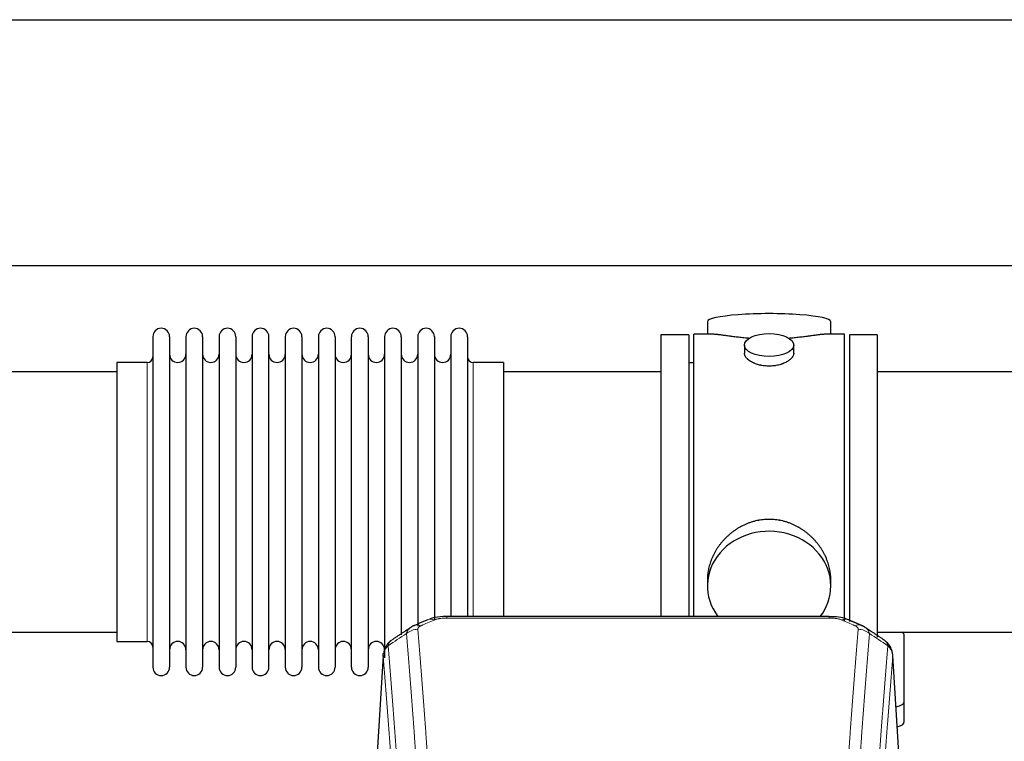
# Model space of a CAD drawing. Header units: inches. Extents: x 0 to 23760, y -13 to 16800.
# Tile 237 of 256: x 17471 to 18072, y 14604 to 15044. Entities that reach past the tile are written whole.
import ezdxf

# ---------------------------------------------------------------- set-up
doc = ezdxf.new("R2010")
doc.units = ezdxf.units.IN
doc.layers.add('1', color=7, linetype='Continuous', true_color=0xffffff)

msp = doc.modelspace()

# ---------------------------------------------------------------- linework, layer by layer
at = {"layer": '1', "color": 2, "linetype": 'Continuous', "lineweight": 25}
for p, q in [((17237.902, 15043.991), (21379.668, 15043.991)), ((17305.7, 14893.991), (21379.668, 14893.991)), ((17891.028, 14859.649), (17891.028, 14852.028)), ((17966.308, 14852.028), (17966.308, 14859.649)), ((17552.668, 14850.498), (17552.668, 14648.698)), ((17562.868, 14850.498), (17562.868, 14648.698)), ((17572.868, 14850.498), (17572.868, 14648.698)), ((17583.068, 14850.498), (17583.068, 14648.698)), ((17593.068, 14850.498), (17593.068, 14648.698)), ((17603.268, 14850.498), (17603.268, 14648.698)), ((17613.268, 14850.498), (17613.268, 14648.698)), ((17623.468, 14648.698), (17623.468, 14850.498)), ((17633.468, 14850.498), (17633.468, 14648.698)), ((17643.668, 14850.498), (17643.668, 14648.698)), ((17653.668, 14850.498), (17653.668, 14796.189)), ((17663.868, 14850.498), (17663.868, 14796.189)), ((17673.868, 14796.189), (17673.868, 14850.498)), ((17684.068, 14850.498), (17684.068, 14796.189)), ((17694.068, 14850.498), (17694.068, 14796.189)), ((17704.268, 14850.498), (17704.268, 14796.189)), ((17714.268, 14850.498), (17714.268, 14796.189)), ((17724.468, 14850.498), (17724.468, 14796.189)), ((17734.468, 14850.498), (17734.468, 14796.189)), ((17744.668, 14850.498), (17744.668, 14796.189)), ((17879.668, 14851.598), (17862.668, 14851.598)), ((17862.668, 14851.598), (17862.668, 14749.598)), ((17879.668, 14851.598), (17879.668, 14749.598)), ((17894.015, 14852.028), (17882.668, 14852.028)), ((17882.668, 14749.598), (17882.668, 14852.028)), ((17974.668, 14852.028), (17963.372, 14852.028)), ((17974.668, 14749.598), (17974.668, 14852.028)), ((17994.668, 14851.598), (17977.668, 14851.598)), ((17977.668, 14851.598), (17977.668, 14676.65)), ((17994.668, 14851.598), (17994.668, 14667.067)), ((17913.62, 14845.395), (17913.62, 14840.43)), ((17943.716, 14840.453), (17943.716, 14845.395)), ((17549.168, 14834.748), (17530.668, 14834.748)), ((17530.668, 14834.748), (17530.668, 14664.448)), ((17766.668, 14834.748), (17748.168, 14834.748)), ((17766.668, 14834.748), (17766.668, 14788.916)), ((17882.668, 14834.598), (17879.668, 14834.598)), ((17530.668, 14829.098), (17434.668, 14829.098)), ((17862.668, 14829.098), (17766.668, 14829.098)), ((18090.668, 14829.098), (17994.668, 14829.098)), ((17653.668, 14796.189), (17653.668, 14648.698)), ((17663.868, 14796.189), (17663.868, 14648.698)), ((17673.868, 14648.698), (17673.868, 14796.189)), ((17684.068, 14796.189), (17684.068, 14648.698)), ((17694.068, 14796.189), (17694.068, 14654.44)), ((17704.268, 14796.189), (17704.268, 14668.43)), ((17714.268, 14796.189), (17714.268, 14673.715)), ((17724.468, 14796.189), (17724.468, 14677.408)), ((17734.468, 14796.189), (17734.468, 14679.679)), ((17744.668, 14796.189), (17744.668, 14679.679)), ((17766.668, 14788.916), (17766.668, 14679.678)), ((17862.668, 14749.598), (17862.668, 14679.68)), ((17879.668, 14749.598), (17879.668, 14679.68)), ((17882.668, 14679.678), (17882.668, 14749.598)), ((17974.668, 14676.999), (17974.668, 14749.598)), ((17891.028, 14702.369), (17891.028, 14698.344)), ((17966.308, 14698.344), (17966.308, 14702.367)), ((17965.254, 14679.683), (17732.082, 14679.683)), ((17434.668, 14670.098), (17530.668, 14670.098)), ((17994.668, 14670.098), (18090.668, 14670.098)), ((17530.668, 14664.448), (17549.168, 14664.448)), ((18011.168, 14627.999), (18011.168, 14668.072)), ((17693.15, 14655.886), (17687.9, 14569.25)), ((18009.436, 14569.25), (18004.186, 14655.887)), ((18011.168, 14615.58), (18011.168, 14627.999))]:
    msp.add_line(p, q, dxfattribs=at)
at = {"layer": '1', "color": 110, "linetype": 'Continuous', "lineweight": 13}
for p, q in [((17549.168, 14834.748), (17549.168, 14664.448)), ((17748.168, 14834.748), (17748.168, 14788.916)), ((17748.168, 14788.916), (17748.168, 14679.678)), ((17732.082, 14679.683), (17732.082, 14678.73)), ((17965.254, 14678.73), (17732.082, 14678.73)), ((17965.254, 14679.681), (17965.254, 14678.73)), ((17693.152, 14655.264), (17687.904, 14568.675)), ((18009.432, 14568.675), (18004.184, 14655.264))]:
    msp.add_line(p, q, dxfattribs=at)
at = {"layer": '1', "color": 2, "linetype": 'Continuous', "lineweight": 25}
for centre, radius, start, end in [((17557.768, 14850.498), 5.1, 0, 180), ((17577.968, 14850.498), 5.1, 0, 180), ((17598.168, 14850.498), 5.1, 0, 180), ((17618.368, 14850.498), 5.1, 0, 180), ((17638.568, 14850.498), 5.1, 0, 180), ((17658.768, 14850.498), 5.1, 0, 180), ((17678.968, 14850.498), 5.1, 0, 180), ((17699.168, 14850.498), 5.1, 0, 180), ((17719.368, 14850.498), 5.1, 0, 180), ((17739.568, 14850.498), 5.1, 0, 180), ((17567.868, 14839.748), 5, 180, 0), ((17588.068, 14839.748), 5, 180, 0), ((17608.268, 14839.748), 5, 180, 0), ((17628.468, 14839.748), 5, 180, 0), ((17648.668, 14839.748), 5, 180, 0), ((17668.868, 14839.748), 5, 180, 0), ((17689.068, 14839.748), 5, 180, 0), ((17709.268, 14839.748), 5, 180, 0), ((17729.468, 14839.748), 5, 180, 0), ((17549.168, 14838.248), 3.5, 270, 0), ((17748.168, 14838.248), 3.5, 180, 270), ((17549.168, 14660.948), 3.5, 0, 90), ((17567.868, 14659.448), 5, 0, 180), ((17588.068, 14659.448), 5, 0, 180), ((17608.268, 14659.448), 5, 0, 180), ((17628.468, 14659.448), 5, 0, 180), ((17648.668, 14659.448), 5, 0, 180), ((17668.868, 14659.448), 5, 0, 180), ((17689.068, 14659.448), 5, 0, 180), ((17557.768, 14648.698), 5.1, 180, 0), ((17577.968, 14648.698), 5.1, 180, 0), ((17598.168, 14648.698), 5.1, 180, 0), ((17618.368, 14648.698), 5.1, 180, 0), ((17638.568, 14648.698), 5.1, 180, 0), ((17658.768, 14648.698), 5.1, 180, 0), ((17678.968, 14648.698), 5.1, 180, 0)]:
    msp.add_arc(centre, radius, start, end, dxfattribs=at)
for centre, major_axis, ratio, start_param, end_param in [((17928.668, 14859.649), (37.64, 0), 0.1305262, 0, 3.1415927), ((17928.668, 14698.344), (37.64, 0), 0.8870108, 0, 3.7346664), ((17928.668, 14698.344), (37.64, 0), 0.8870108, 5.6900133, 6.2831853), ((18003.168, 14668.072), (-8, 0), 0.4617486, 3.1415927, 3.722063), ((18003.168, 14627.999), (-8, 0), 0.4617486, 1.9439586, 3.1415927), ((18003.168, 14615.58), (-8, 0), 0.4617486, 2.0459273, 3.1415927)]:
    msp.add_ellipse(centre, major_axis=major_axis, ratio=ratio, start_param=start_param, end_param=end_param, dxfattribs=at)
msp.add_ellipse((17928.668, 14845.395), major_axis=(15.048, 0), ratio=0.4617486, dxfattribs=at)
at = {"layer": '1', "color": 110, "linetype": 'Continuous', "lineweight": 13}
for centre, major_axis, ratio, start_param, end_param in [((17724.324, 14668.521), (3.953, -9.186), 0.6419268, 2.5510147, 3.1418997), ((17973.013, 14668.521), (-3.953, -9.186), 0.6419268, 3.1410059, 3.7321706), ((17714.343, 14662.87), (-9.964, -0.842), 0.9013977, 4.6363308, 5.3961502), ((17716.315, 14665.063), (3.975, -9.176), 0.6408251, 2.5472213, 3.141301), ((17981.021, 14665.063), (3.975, 9.176), 0.6408251, 0.0010737, 0.5943713), ((17982.994, 14662.87), (-9.964, 0.842), 0.9013977, 4.0286278, 4.7884472)]:
    msp.add_ellipse(centre, major_axis=major_axis, ratio=ratio, start_param=start_param, end_param=end_param, dxfattribs=at)
at = {"layer": '1', "color": 2, "linetype": 'Continuous', "lineweight": 25}
for points, knots in [([(17916.796, 14849.44), (17916.794, 14849.44), (17916.791, 14849.44), (17916.715, 14849.446), (17916.641, 14849.452), (17916.494, 14849.464), (17916.273, 14849.482), (17915.468, 14849.549), (17914.172, 14849.665), (17912.49, 14849.833), (17910.853, 14850.01), (17909.26, 14850.195), (17907.71, 14850.385), (17906.706, 14850.514), (17906.088, 14850.594), (17905.965, 14850.611), (17905.72, 14850.643), (17905.355, 14850.691), (17904.996, 14850.739), (17904.287, 14850.834), (17903.363, 14850.959), (17902.041, 14851.139), (17900.783, 14851.31), (17899.589, 14851.469), (17898.835, 14851.566), (17898.286, 14851.634), (17898.016, 14851.667), (17897.751, 14851.698), (17897.577, 14851.719), (17897.49, 14851.729), (17897.06, 14851.778), (17896.4, 14851.85), (17895.492, 14851.934), (17894.664, 14851.994), (17894.027, 14852.022), (17893.671, 14852.027), (17893.549, 14852.028)], [0, 0, 0, 0, 0.0002215, 0.0002215, 0.0071429, 0.0071429, 0.0140642, 0.027907, 0.083278, 0.1386489, 0.1940199, 0.2493909, 0.3047619, 0.3601329, 0.3601329, 0.3739756, 0.3739756, 0.3878184, 0.4155039, 0.4155039, 0.4708749, 0.5262458, 0.5816168, 0.6369878, 0.6923588, 0.6923588, 0.7200443, 0.733887, 0.733887, 0.7477298, 0.7477298, 0.8031008, 0.8584718, 0.9138427, 0.9692137, 1, 1, 1, 1]), ([(17963.793, 14852.028), (17963.668, 14852.028), (17963.311, 14852.022), (17962.67, 14851.993), (17961.838, 14851.934), (17961.227, 14851.877), (17960.828, 14851.836), (17960.748, 14851.828), (17960.585, 14851.811), (17960.339, 14851.785), (17960.086, 14851.756), (17959.572, 14851.698), (17958.865, 14851.613), (17957.737, 14851.468), (17956.542, 14851.309), (17955.281, 14851.137), (17954.395, 14851.016), (17953.714, 14850.924), (17953.369, 14850.877), (17953.017, 14850.83), (17952.781, 14850.798), (17952.663, 14850.782), (17952.068, 14850.702), (17951.101, 14850.574), (17949.604, 14850.382), (17948.06, 14850.193), (17946.469, 14850.008), (17944.831, 14849.831), (17943.707, 14849.719), (17942.851, 14849.638), (17942.42, 14849.599), (17941.984, 14849.56), (17941.766, 14849.541), (17941.693, 14849.535), (17941.547, 14849.522), (17941.26, 14849.498), (17940.972, 14849.474), (17940.757, 14849.457)], [0, 0, 0, 0, 0.0313476, 0.0871263, 0.142905, 0.1986836, 0.1986836, 0.2126283, 0.2126283, 0.226573, 0.2544623, 0.2544623, 0.310241, 0.3660196, 0.4217983, 0.477577, 0.5333556, 0.5333556, 0.561245, 0.5751896, 0.5751896, 0.5891343, 0.5891343, 0.644913, 0.7006917, 0.7564703, 0.812249, 0.8680277, 0.9238063, 0.9238063, 0.9516957, 0.9656403, 0.9656403, 0.9726127, 0.9726127, 0.979585, 1, 1, 1, 1]), ([(17928.668, 14832.521), (17928.17, 14832.521), (17927.677, 14832.535), (17926.698, 14832.593), (17926.213, 14832.635), (17925.25, 14832.749), (17924.773, 14832.819), (17924.182, 14832.924), (17924.005, 14832.957), (17923.828, 14832.992), (17923.711, 14833.016), (17923.652, 14833.028), (17923.36, 14833.089), (17923.129, 14833.141), (17922.446, 14833.307), (17922.003, 14833.429), (17921.139, 14833.696), (17920.719, 14833.84), (17920.105, 14834.074), (17919.904, 14834.155), (17919.606, 14834.28), (17919.508, 14834.323), (17919.361, 14834.387), (17919.313, 14834.409), (17919.216, 14834.453), (17918.783, 14834.651), (17918.373, 14834.858), (17917.68, 14835.243), (17917.351, 14835.442), (17916.729, 14835.855), (17916.436, 14836.068), (17916.092, 14836.342), (17916.025, 14836.398), (17915.892, 14836.509), (17915.827, 14836.565), (17915.636, 14836.734), (17915.514, 14836.846), (17915.166, 14837.187), (17914.957, 14837.416), (17914.581, 14837.88), (17914.416, 14838.113), (17914.2, 14838.467), (17914.134, 14838.585), (17914.059, 14838.733), (17914.044, 14838.763), (17914.015, 14838.822), (17914.001, 14838.852), (17913.96, 14838.941), (17913.935, 14839.001), (17913.814, 14839.296), (17913.741, 14839.531), (17913.645, 14839.994), (17913.621, 14840.224), (17913.62, 14840.454), (17913.62, 14840.457), (17913.62, 14840.46)], [0, 0, 0, 0, 0.0624454, 0.0624454, 0.1248907, 0.1248907, 0.1873361, 0.1873361, 0.2029474, 0.2107531, 0.2107531, 0.2185588, 0.2185588, 0.2497814, 0.2497814, 0.3122268, 0.3122268, 0.3746722, 0.3746722, 0.4058948, 0.4058948, 0.4215062, 0.4215062, 0.4293119, 0.4293119, 0.4371175, 0.4995629, 0.4995629, 0.5620082, 0.5620082, 0.6244536, 0.6244536, 0.6400649, 0.6400649, 0.6556763, 0.6556763, 0.686899, 0.686899, 0.7493443, 0.7493443, 0.8117897, 0.8117897, 0.8430124, 0.8430124, 0.850818, 0.850818, 0.8586237, 0.8586237, 0.874235, 0.874235, 0.9366804, 0.9366804, 0.9991258, 0.9991258, 1, 1, 1, 1]), ([(17943.716, 14840.456), (17943.716, 14840.228), (17943.692, 14839.999), (17943.596, 14839.536), (17943.525, 14839.302), (17943.334, 14838.833), (17943.215, 14838.598), (17943.036, 14838.302), (17942.999, 14838.243), (17942.94, 14838.154), (17942.921, 14838.124), (17942.88, 14838.065), (17942.778, 14837.917), (17942.666, 14837.771), (17942.384, 14837.421), (17942.174, 14837.192), (17941.713, 14836.739), (17941.461, 14836.517), (17941.052, 14836.189), (17940.91, 14836.08), (17940.69, 14835.92), (17940.615, 14835.866), (17940.462, 14835.76), (17940.385, 14835.707), (17939.993, 14835.447), (17939.663, 14835.247), (17938.971, 14834.862), (17938.608, 14834.678), (17937.851, 14834.328), (17937.457, 14834.161), (17936.994, 14833.984), (17936.942, 14833.964), (17936.839, 14833.926), (17936.786, 14833.906), (17936.629, 14833.849), (17936.313, 14833.737), (17935.992, 14833.632), (17935.342, 14833.431), (17934.899, 14833.309), (17933.994, 14833.09), (17933.533, 14832.992), (17932.825, 14832.865), (17932.587, 14832.826), (17932.226, 14832.773), (17932.105, 14832.756), (17931.863, 14832.723), (17931.741, 14832.708), (17931.134, 14832.636), (17930.645, 14832.593), (17929.661, 14832.535), (17929.166, 14832.521), (17928.668, 14832.521)], [0, 0, 0, 0, 0.0621483, 0.0621483, 0.1246718, 0.1246718, 0.1871952, 0.1871952, 0.2028261, 0.2028261, 0.2106415, 0.2106415, 0.2184569, 0.2497186, 0.2497186, 0.3122421, 0.3122421, 0.3747655, 0.3747655, 0.4060273, 0.4060273, 0.4216581, 0.4216581, 0.437289, 0.437289, 0.4998124, 0.4998124, 0.5623359, 0.5623359, 0.6248593, 0.6248593, 0.6326748, 0.6326748, 0.6404902, 0.6404902, 0.656121, 0.6873828, 0.6873828, 0.7499062, 0.7499062, 0.8124297, 0.8124297, 0.8436914, 0.8436914, 0.8593222, 0.8593222, 0.8749531, 0.8749531, 0.9374766, 0.9374766, 1, 1, 1, 1]), ([(17966.308, 14702.332), (17966.307, 14702.864), (17966.292, 14703.401), (17966.248, 14704.22), (17966.224, 14704.569), (17966.194, 14704.921), (17966.181, 14705.062), (17966.175, 14705.132), (17966.154, 14705.343), (17966.082, 14706.047), (17965.909, 14707.31), (17965.588, 14708.988), (17965.18, 14710.657), (17964.684, 14712.319), (17964.1, 14713.972), (17963.652, 14715.068), (17963.354, 14715.751), (17963.293, 14715.888), (17963.17, 14716.16), (17962.983, 14716.568), (17962.789, 14716.972), (17962.391, 14717.775), (17961.836, 14718.834), (17960.927, 14720.385), (17959.944, 14721.9), (17958.887, 14723.377), (17958.133, 14724.337), (17957.548, 14725.047), (17957.35, 14725.282), (17957.048, 14725.631), (17956.947, 14725.748), (17956.743, 14725.979), (17956.229, 14726.554), (17955.278, 14727.559), (17953.954, 14728.838), (17952.573, 14730.054), (17951.135, 14731.208), (17949.64, 14732.299), (17948.605, 14732.982), (17947.814, 14733.477), (17947.548, 14733.639), (17947.212, 14733.839), (17947.144, 14733.878), (17947.009, 14733.957), (17946.807, 14734.075), (17946.061, 14734.499), (17944.826, 14735.153), (17943.146, 14735.94), (17941.433, 14736.642), (17939.687, 14737.258), (17937.908, 14737.786), (17936.698, 14738.078), (17935.783, 14738.274), (17935.476, 14738.336), (17935.091, 14738.408), (17935.013, 14738.422), (17934.859, 14738.45), (17934.628, 14738.491), (17933.778, 14738.632), (17932.389, 14738.817), (17930.536, 14738.964), (17928.682, 14739.013), (17926.828, 14738.965), (17924.973, 14738.819), (17923.736, 14738.656), (17922.963, 14738.533), (17922.808, 14738.507), (17922.499, 14738.454), (17922.036, 14738.371), (17921.576, 14738.279), (17920.661, 14738.083), (17919.452, 14737.792), (17917.669, 14737.264), (17915.918, 14736.648), (17914.198, 14735.944), (17913.072, 14735.416), (17912.235, 14734.999), (17911.957, 14734.856), (17911.612, 14734.673), (17911.474, 14734.599), (17911.199, 14734.451), (17910.448, 14734.035), (17909.245, 14733.321), (17907.697, 14732.3), (17906.204, 14731.21), (17904.764, 14730.055), (17903.378, 14728.833), (17902.489, 14727.975), (17902, 14727.48), (17901.945, 14727.425), (17901.837, 14727.314), (17901.783, 14727.259), (17901.622, 14727.092), (17901.302, 14726.757), (17900.989, 14726.418), (17900.371, 14725.734), (17899.573, 14724.807), (17898.447, 14723.375), (17897.394, 14721.902), (17896.412, 14720.389), (17895.502, 14718.835), (17894.944, 14717.772), (17894.611, 14717.1), (17894.545, 14716.965), (17894.415, 14716.694), (17894.223, 14716.288), (17894.039, 14715.881), (17893.683, 14715.066), (17893.237, 14713.975), (17892.655, 14712.328), (17892.16, 14710.67), (17891.751, 14709.003), (17891.43, 14707.326), (17891.275, 14706.202), (17891.198, 14705.497), (17891.183, 14705.356), (17891.156, 14705.075), (17891.118, 14704.653), (17891.09, 14704.234), (17891.044, 14703.409), (17891.029, 14702.866), (17891.028, 14702.327)], [0, 0, 0, 0, 0.0151373, 0.0151373, 0.0229562, 0.0249109, 0.0249109, 0.0268656, 0.0268656, 0.030775, 0.0464127, 0.0620504, 0.0776881, 0.0933258, 0.1089635, 0.1246012, 0.1246012, 0.1285107, 0.1285107, 0.1324201, 0.1402389, 0.1402389, 0.1558766, 0.1715144, 0.1871521, 0.2027898, 0.2184275, 0.2184275, 0.2262463, 0.2262463, 0.2301558, 0.2301558, 0.2340652, 0.2497029, 0.2653406, 0.2809783, 0.296616, 0.3122537, 0.3278914, 0.3278914, 0.3357103, 0.3357103, 0.337665, 0.337665, 0.3396197, 0.3435291, 0.3591668, 0.3748045, 0.3904422, 0.4060799, 0.4217176, 0.4373554, 0.4373554, 0.4451742, 0.4451742, 0.4471289, 0.4471289, 0.4490836, 0.4529931, 0.4686308, 0.4842685, 0.4999062, 0.5155439, 0.5311816, 0.5468193, 0.5468193, 0.5507287, 0.5507287, 0.5546381, 0.562457, 0.562457, 0.5780947, 0.5937324, 0.6093701, 0.6250078, 0.6406455, 0.6406455, 0.6484644, 0.6484644, 0.6504191, 0.6523738, 0.6562832, 0.6719209, 0.6875586, 0.7031963, 0.7188341, 0.7344718, 0.7501095, 0.7501095, 0.7520642, 0.7520642, 0.7540189, 0.7540189, 0.7579283, 0.7657472, 0.7657472, 0.7813849, 0.7970226, 0.8126603, 0.828298, 0.8439357, 0.8595734, 0.8595734, 0.8634828, 0.8634828, 0.8673923, 0.8752111, 0.8752111, 0.8908488, 0.9064865, 0.9221242, 0.9377619, 0.9533996, 0.9690373, 0.9690373, 0.9729468, 0.9729468, 0.9768562, 0.984675, 0.984675, 1, 1, 1, 1]), ([(17733.382, 14679.666), (17732.154, 14679.708), (17728.712, 14679.629), (17724.633, 14679.265), (17722.133, 14678.297), (17721.63, 14678.072)], [0, 0, 0, 0, 0.2995251, 0.855667, 1, 1, 1, 1]), ([(17976.898, 14677.573), (17976.287, 14677.897), (17974.062, 14678.917), (17970.074, 14679.53), (17966.757, 14679.632), (17965.252, 14679.555)], [0, 0, 0, 0, 0.1797884, 0.6383816, 1, 1, 1, 1]), ([(17698.094, 14665.075), (17697.573, 14664.702), (17696.516, 14663.793), (17695.152, 14662.01), (17694.099, 14659.854), (17693.683, 14658.328), (17693.548, 14657.555)], [0, 0, 0, 0, 0.2123708, 0.4683651, 0.7393635, 1, 1, 1, 1]), ([(18004.102, 14656.547), (18003.99, 14657.497), (18003.547, 14659.336), (18002.255, 14661.952), (18000.573, 14664.049), (17999.283, 14665.092), (17998.661, 14665.513)], [0, 0, 0, 0, 0.2790385, 0.5536712, 0.8024065, 1, 1, 1, 1]), ([(17693.152, 14655.264), (17693.152, 14655.276), (17693.15, 14655.299), (17693.148, 14655.335), (17693.147, 14655.37), (17693.145, 14655.405), (17693.144, 14655.44), (17693.143, 14655.475), (17693.142, 14655.51), (17693.142, 14655.545), (17693.142, 14655.579), (17693.142, 14655.614), (17693.142, 14655.649), (17693.143, 14655.683), (17693.143, 14655.718), (17693.144, 14655.752), (17693.146, 14655.787), (17693.147, 14655.821), (17693.149, 14655.856), (17693.151, 14655.89), (17693.153, 14655.924), (17693.155, 14655.958), (17693.158, 14655.992), (17693.161, 14656.026), (17693.164, 14656.06), (17693.167, 14656.094), (17693.17, 14656.128), (17693.174, 14656.162), (17693.178, 14656.196), (17693.182, 14656.229), (17693.187, 14656.263), (17693.192, 14656.297), (17693.196, 14656.33), (17693.202, 14656.363), (17693.207, 14656.397), (17693.213, 14656.43), (17693.218, 14656.463), (17693.224, 14656.496), (17693.231, 14656.53), (17693.237, 14656.563), (17693.244, 14656.596), (17693.251, 14656.628), (17693.258, 14656.661), (17693.265, 14656.694), (17693.273, 14656.727), (17693.281, 14656.759), (17693.289, 14656.792), (17693.297, 14656.824), (17693.305, 14656.857), (17693.314, 14656.889), (17693.323, 14656.922), (17693.332, 14656.954), (17693.342, 14656.986), (17693.351, 14657.018), (17693.361, 14657.05), (17693.371, 14657.082), (17693.381, 14657.114), (17693.392, 14657.146), (17693.402, 14657.177), (17693.413, 14657.209), (17693.424, 14657.241), (17693.436, 14657.272), (17693.447, 14657.304), (17693.459, 14657.335), (17693.469, 14657.361), (17693.475, 14657.377), (17693.477, 14657.382)], [0, 0, 0, 0, 0.0160287, 0.0320483, 0.0480589, 0.0640604, 0.080053, 0.0960364, 0.1120109, 0.1279763, 0.1439327, 0.1598801, 0.1758184, 0.1917478, 0.2076681, 0.2235794, 0.2394817, 0.255375, 0.2712593, 0.2871346, 0.3030009, 0.3188582, 0.3347065, 0.3505458, 0.3663762, 0.3821975, 0.3980099, 0.4138133, 0.4296077, 0.4453931, 0.4611696, 0.4769371, 0.4926957, 0.5084453, 0.5241859, 0.5399176, 0.5556403, 0.5713541, 0.5870589, 0.6027548, 0.6184418, 0.6341198, 0.6497889, 0.6654491, 0.6811003, 0.6967426, 0.712376, 0.7280004, 0.743616, 0.7592226, 0.7748203, 0.7904091, 0.8059891, 0.8215601, 0.8371222, 0.8526754, 0.8682197, 0.8837552, 0.8992817, 0.9147994, 0.9303082, 0.9458081, 0.9612991, 0.9767813, 0.9922546, 1, 1, 1, 1])]:
    msp.add_open_spline(points, degree=3, knots=knots, dxfattribs=at)
for points, degree in [([(17720.37, 14677.703), (17712.34, 14674.234)], 1), ([(17984.996, 14674.239), (17980.98, 14675.981), (17976.966, 14677.699)], 2), ([(17709.95, 14672.96), (17704.32, 14669.239), (17698.699, 14665.529)], 2), ([(17712.371, 14674.167), (17711.008, 14673.864), (17710.019, 14672.934)], 2), ([(17987.31, 14672.898), (17986.278, 14673.799), (17984.955, 14674.157)], 2), ([(17998.638, 14665.528), (17993.024, 14669.234), (17987.401, 14672.951)], 2)]:
    msp.add_open_spline(points, degree=degree, dxfattribs=at)
at = {"layer": '1', "color": 110, "linetype": 'Continuous', "lineweight": 13}
for points in [[(17724.324, 14677.563), (17721.654, 14676.41), (17718.985, 14675.253), (17716.315, 14674.092)], [(17981.021, 14674.092), (17978.352, 14675.253), (17975.682, 14676.41), (17973.013, 14677.563)], [(17707.459, 14669.301), (17703.707, 14666.825), (17699.956, 14664.351), (17696.208, 14661.88)], [(18001.129, 14661.88), (17997.38, 14664.351), (17993.629, 14666.825), (17989.877, 14669.301)]]:
    msp.add_open_spline(points, degree=3, dxfattribs=at)
for points, knots in [([(17724.324, 14677.563), (17724.449, 14677.617), (17724.579, 14677.67), (17724.78, 14677.745), (17724.848, 14677.769), (17724.986, 14677.817), (17725.056, 14677.841), (17725.408, 14677.955), (17725.703, 14678.038), (17726.313, 14678.188), (17726.629, 14678.255), (17727.036, 14678.331), (17727.119, 14678.346), (17727.283, 14678.374), (17727.366, 14678.388), (17727.614, 14678.427), (17727.78, 14678.452), (17728.282, 14678.52), (17728.619, 14678.558), (17729.298, 14678.623), (17729.641, 14678.649), (17730.331, 14678.69), (17730.678, 14678.706), (17731.377, 14678.726), (17731.728, 14678.73), (17732.082, 14678.73)], [0, 0, 0, 0, 0.0625, 0.0625, 0.09375, 0.09375, 0.125, 0.125, 0.25, 0.25, 0.375, 0.375, 0.40625, 0.40625, 0.4375, 0.4375, 0.5, 0.5, 0.625, 0.625, 0.75, 0.75, 0.875, 0.875, 1, 1, 1, 1]), ([(17965.254, 14678.73), (17965.608, 14678.73), (17965.961, 14678.726), (17966.402, 14678.713), (17966.49, 14678.71), (17966.667, 14678.704), (17966.755, 14678.7), (17967.018, 14678.688), (17967.193, 14678.679), (17967.715, 14678.648), (17968.06, 14678.621), (17968.742, 14678.555), (17969.08, 14678.517), (17969.748, 14678.425), (17970.077, 14678.372), (17970.443, 14678.304), (17970.484, 14678.297), (17970.564, 14678.281), (17970.685, 14678.257), (17970.963, 14678.2), (17971.194, 14678.146), (17971.649, 14678.034), (17971.94, 14677.951), (17972.497, 14677.77), (17972.762, 14677.672), (17973.013, 14677.563)], [0, 0, 0, 0, 0.125, 0.125, 0.15625, 0.15625, 0.1875, 0.1875, 0.25, 0.25, 0.375, 0.375, 0.5, 0.5, 0.625, 0.625, 0.640625, 0.640625, 0.65625, 0.6875, 0.75, 0.75, 0.875, 0.875, 1, 1, 1, 1]), ([(17707.459, 14669.301), (17707.496, 14669.545), (17707.549, 14669.784), (17707.637, 14670.075), (17707.656, 14670.132), (17707.695, 14670.247), (17707.716, 14670.304), (17707.782, 14670.474), (17707.83, 14670.585), (17707.986, 14670.913), (17708.228, 14671.335), (17708.536, 14671.727), (17708.792, 14672.009), (17708.904, 14672.125), (17709.022, 14672.237), (17709.07, 14672.281), (17709.095, 14672.304), (17709.168, 14672.37), (17709.218, 14672.413), (17709.472, 14672.628), (17709.69, 14672.79), (17709.932, 14672.948), (17709.94, 14672.954), (17709.949, 14672.959)], [0, 0, 0, 0, 0.1656246, 0.1656246, 0.2070308, 0.2070308, 0.2484369, 0.2484369, 0.3312492, 0.3312492, 0.4968738, 0.6624984, 0.6624984, 0.7453108, 0.7660138, 0.7660138, 0.7867169, 0.7867169, 0.8281231, 0.8281231, 0.9937477, 0.9937477, 1, 1, 1, 1]), ([(17714.343, 14671.89), (17714.334, 14671.992), (17714.336, 14672.094), (17714.354, 14672.221), (17714.358, 14672.247), (17714.367, 14672.298), (17714.373, 14672.323), (17714.392, 14672.399), (17714.408, 14672.45), (17714.463, 14672.6), (17714.511, 14672.698), (17714.632, 14672.893), (17714.704, 14672.988), (17714.83, 14673.13), (17714.875, 14673.177), (17714.947, 14673.246), (17714.972, 14673.27), (17715.023, 14673.316), (17715.05, 14673.338), (17715.184, 14673.451), (17715.302, 14673.538), (17715.558, 14673.707), (17715.696, 14673.788), (17715.991, 14673.944), (17716.148, 14674.019), (17716.315, 14674.092)], [0, 0, 0, 0, 0.125, 0.125, 0.15625, 0.15625, 0.1875, 0.1875, 0.25, 0.25, 0.375, 0.375, 0.5, 0.5, 0.5625, 0.5625, 0.59375, 0.59375, 0.625, 0.625, 0.75, 0.75, 0.875, 0.875, 1, 1, 1, 1]), ([(17714.343, 14671.89), (17714.9, 14665.27), (17716.001, 14651.78), (17717.608, 14630.795), (17718.651, 14616.306), (17719.421, 14605.252), (17719.804, 14599.678), (17720.182, 14594.033), (17720.434, 14590.255), (17720.559, 14588.358), (17721.182, 14578.833), (17721.674, 14571.092), (17722.399, 14559.296), (17722.639, 14555.335), (17723.115, 14547.352), (17723.35, 14543.331), (17724.053, 14531.178), (17724.973, 14514.736), (17725.863, 14497.817), (17726.301, 14489.239)], [0, 0, 0, 0, 0.125, 0.25, 0.375, 0.375, 0.4375, 0.46875, 0.46875, 0.5, 0.5, 0.625, 0.625, 0.6875, 0.6875, 0.75, 0.75, 0.875, 1, 1, 1, 1]), ([(17971.035, 14489.239), (17971.473, 14497.817), (17972.363, 14514.736), (17973.284, 14531.178), (17973.986, 14543.331), (17974.222, 14547.352), (17974.698, 14555.335), (17974.937, 14559.296), (17975.663, 14571.092), (17976.154, 14578.833), (17976.778, 14588.358), (17976.903, 14590.255), (17977.154, 14594.033), (17977.532, 14599.678), (17977.915, 14605.252), (17978.686, 14616.306), (17979.728, 14630.795), (17981.335, 14651.78), (17982.436, 14665.27), (17982.994, 14671.89)], [0, 0, 0, 0, 0.125, 0.25, 0.25, 0.3125, 0.3125, 0.375, 0.375, 0.5, 0.5, 0.53125, 0.53125, 0.5625, 0.625, 0.625, 0.75, 0.875, 1, 1, 1, 1]), ([(17981.021, 14674.092), (17981.188, 14674.019), (17981.346, 14673.944), (17981.532, 14673.845), (17981.569, 14673.825), (17981.641, 14673.785), (17981.676, 14673.764), (17981.781, 14673.703), (17981.848, 14673.661), (17982.04, 14673.534), (17982.275, 14673.36), (17982.465, 14673.176), (17982.591, 14673.035), (17982.63, 14672.987), (17982.685, 14672.914), (17982.702, 14672.89), (17982.736, 14672.841), (17982.752, 14672.817), (17982.827, 14672.694), (17982.875, 14672.595), (17982.948, 14672.396), (17982.973, 14672.295), (17983, 14672.094), (17983.002, 14671.992), (17982.994, 14671.89)], [0, 0, 0, 0, 0.125, 0.125, 0.15625, 0.15625, 0.1875, 0.1875, 0.25, 0.25, 0.375, 0.5, 0.5, 0.5625, 0.5625, 0.59375, 0.59375, 0.625, 0.625, 0.75, 0.75, 0.875, 0.875, 1, 1, 1, 1]), ([(17987.391, 14672.957), (17987.401, 14672.951), (17987.41, 14672.944), (17987.653, 14672.785), (17988.088, 14672.461), (17988.46, 14672.102), (17988.716, 14671.82), (17988.798, 14671.724), (17988.914, 14671.576), (17988.951, 14671.526), (17989.025, 14671.425), (17989.06, 14671.374), (17989.233, 14671.118), (17989.353, 14670.907), (17989.561, 14670.47), (17989.734, 14670.021), (17989.841, 14669.545), (17989.877, 14669.301)], [0, 0, 0, 0, 0.0068075, 0.0068075, 0.1723396, 0.3378717, 0.3378717, 0.4206377, 0.4206377, 0.4620207, 0.4620207, 0.5034038, 0.5034038, 0.6689358, 0.6689358, 0.8344679, 1, 1, 1, 1]), ([(17696.208, 14661.88), (17696.336, 14662.405), (17696.515, 14662.894), (17696.972, 14663.792), (17697.249, 14664.201), (17697.737, 14664.747), (17697.912, 14664.918), (17698.277, 14665.232), (17698.468, 14665.376), (17698.669, 14665.508)], [0, 0, 0, 0, 0.335226, 0.335226, 0.6704519, 0.6704519, 0.8380649, 0.8380649, 1, 1, 1, 1]), ([(17719.434, 14486.862), (17718.995, 14495.431), (17718.104, 14512.329), (17717.182, 14528.752), (17716.479, 14540.891), (17716.243, 14544.907), (17715.766, 14552.881), (17715.526, 14556.837), (17714.8, 14568.619), (17714.308, 14576.351), (17713.684, 14585.865), (17713.558, 14587.76), (17713.307, 14591.534), (17712.928, 14597.172), (17712.545, 14602.739), (17711.773, 14613.781), (17710.729, 14628.253), (17709.12, 14649.214), (17708.018, 14662.688), (17707.459, 14669.301)], [0, 0, 0, 0, 0.125, 0.25, 0.25, 0.3125, 0.3125, 0.375, 0.375, 0.5, 0.5, 0.53125, 0.53125, 0.5625, 0.625, 0.625, 0.75, 0.875, 1, 1, 1, 1]), ([(17989.877, 14669.301), (17989.319, 14662.688), (17988.217, 14649.214), (17986.607, 14628.253), (17985.563, 14613.781), (17984.792, 14602.739), (17984.409, 14597.172), (17984.03, 14591.534), (17983.778, 14587.76), (17983.653, 14585.865), (17983.028, 14576.351), (17982.536, 14568.619), (17981.81, 14556.837), (17981.57, 14552.881), (17981.094, 14544.907), (17980.857, 14540.891), (17980.154, 14528.752), (17979.232, 14512.329), (17978.341, 14495.431), (17977.903, 14486.862)], [0, 0, 0, 0, 0.125, 0.25, 0.375, 0.375, 0.4375, 0.46875, 0.46875, 0.5, 0.5, 0.625, 0.625, 0.6875, 0.6875, 0.75, 0.75, 0.875, 1, 1, 1, 1]), ([(17998.668, 14665.508), (17998.869, 14665.375), (17999.059, 14665.232), (17999.425, 14664.918), (17999.599, 14664.747), (18000.087, 14664.201), (18000.365, 14663.792), (18000.821, 14662.894), (18001, 14662.405), (18001.129, 14661.88)], [0, 0, 0, 0, 0.1617419, 0.1617419, 0.3293935, 0.3293935, 0.6646968, 0.6646968, 1, 1, 1, 1]), ([(17693.152, 14655.264), (17693.182, 14655.87), (17693.272, 14656.476), (17693.495, 14657.369), (17693.584, 14657.664), (17693.79, 14658.246), (17693.907, 14658.533), (17694.168, 14659.097), (17694.312, 14659.374), (17694.627, 14659.915), (17694.797, 14660.18), (17695.161, 14660.693), (17695.355, 14660.943), (17695.765, 14661.425), (17695.981, 14661.657), (17696.208, 14661.88)], [0, 0, 0, 0, 0.25, 0.25, 0.375, 0.375, 0.5, 0.5, 0.625, 0.625, 0.75, 0.75, 0.875, 0.875, 1, 1, 1, 1]), ([(17696.208, 14661.88), (17696.779, 14655.189), (17697.907, 14641.547), (17699.552, 14620.305), (17700.618, 14605.626), (17701.407, 14594.422), (17701.798, 14588.772), (17702.249, 14582.095), (17702.442, 14579.215), (17702.57, 14577.291), (17702.634, 14576.327), (17702.953, 14571.497), (17703.332, 14565.654), (17703.77, 14558.754), (17703.957, 14555.779), (17704.081, 14553.791), (17704.143, 14552.796), (17704.699, 14543.818), (17705.672, 14527.61), (17707.082, 14502.558), (17707.991, 14485.362), (17708.437, 14476.64)], [0, 0, 0, 0, 0.125, 0.25, 0.375, 0.375, 0.4375, 0.46875, 0.484375, 0.484375, 0.5, 0.5, 0.5625, 0.59375, 0.609375, 0.609375, 0.625, 0.625, 0.75, 0.875, 1, 1, 1, 1]), ([(17988.9, 14476.64), (17988.955, 14477.73), (17989.011, 14478.819), (17989.123, 14480.991), (17989.292, 14484.245), (17989.687, 14491.795), (17990.031, 14498.196), (17990.724, 14510.906), (17991.664, 14527.603), (17993.123, 14551.905), (17994.127, 14567.609), (17994.701, 14576.303), (17994.765, 14577.267), (17994.893, 14579.191), (17995.085, 14582.072), (17995.537, 14588.75), (17995.928, 14594.403), (17996.257, 14599.073), (17996.323, 14600.005), (17996.455, 14601.866), (17996.653, 14604.65), (17997.118, 14611.103), (17997.521, 14616.562), (17998.332, 14627.381), (17999.43, 14641.545), (18000.557, 14655.189), (18001.129, 14661.88)], [0, 0, 0, 0, 0.015625, 0.015625, 0.03125, 0.0625, 0.125, 0.125, 0.25, 0.375, 0.5, 0.5, 0.515625, 0.515625, 0.53125, 0.5625, 0.625, 0.625, 0.640625, 0.640625, 0.65625, 0.6875, 0.75, 0.75, 0.875, 1, 1, 1, 1]), ([(18001.129, 14661.88), (18001.355, 14661.657), (18001.571, 14661.425), (18001.982, 14660.943), (18002.176, 14660.693), (18002.54, 14660.18), (18002.71, 14659.915), (18003.024, 14659.374), (18003.168, 14659.097), (18003.43, 14658.533), (18003.547, 14658.246), (18003.753, 14657.664), (18003.842, 14657.369), (18004.064, 14656.476), (18004.154, 14655.87), (18004.184, 14655.264)], [0, 0, 0, 0, 0.125, 0.125, 0.25, 0.25, 0.375, 0.375, 0.5, 0.5, 0.625, 0.625, 0.75, 0.75, 1, 1, 1, 1]), ([(17705.347, 14470.578), (17704.903, 14479.272), (17703.997, 14496.414), (17702.59, 14521.388), (17701.62, 14537.546), (17701.065, 14546.497), (17701.004, 14547.489), (17700.88, 14549.471), (17700.694, 14552.437), (17700.257, 14559.316), (17699.878, 14565.142), (17699.561, 14569.957), (17699.497, 14570.918), (17699.369, 14572.836), (17699.177, 14575.708), (17698.727, 14582.365), (17698.337, 14587.999), (17697.551, 14599.17), (17696.487, 14613.806), (17694.846, 14634.987), (17693.722, 14648.591), (17693.152, 14655.264)], [0, 0, 0, 0, 0.125, 0.25, 0.375, 0.375, 0.390625, 0.390625, 0.40625, 0.4375, 0.5, 0.5, 0.515625, 0.515625, 0.53125, 0.5625, 0.625, 0.625, 0.75, 0.875, 1, 1, 1, 1]), ([(18004.184, 14655.264), (18003.614, 14648.591), (18002.49, 14634.986), (18001.396, 14620.861), (18000.586, 14610.073), (18000.184, 14604.63), (17999.721, 14598.195), (17999.523, 14595.419), (17999.391, 14593.565), (17999.326, 14592.635), (17998.998, 14587.978), (17998.608, 14582.342), (17998.157, 14575.684), (17997.966, 14572.812), (17997.838, 14570.894), (17997.774, 14569.933), (17997.202, 14561.265), (17996.2, 14545.608), (17994.746, 14521.381), (17993.339, 14496.413), (17992.434, 14479.273), (17991.989, 14470.578)], [0, 0, 0, 0, 0.125, 0.25, 0.25, 0.3125, 0.34375, 0.359375, 0.359375, 0.375, 0.375, 0.4375, 0.46875, 0.484375, 0.484375, 0.5, 0.5, 0.625, 0.75, 0.875, 1, 1, 1, 1])]:
    msp.add_open_spline(points, degree=3, knots=knots, dxfattribs=at)

doc.saveas('drawing.dxf')
